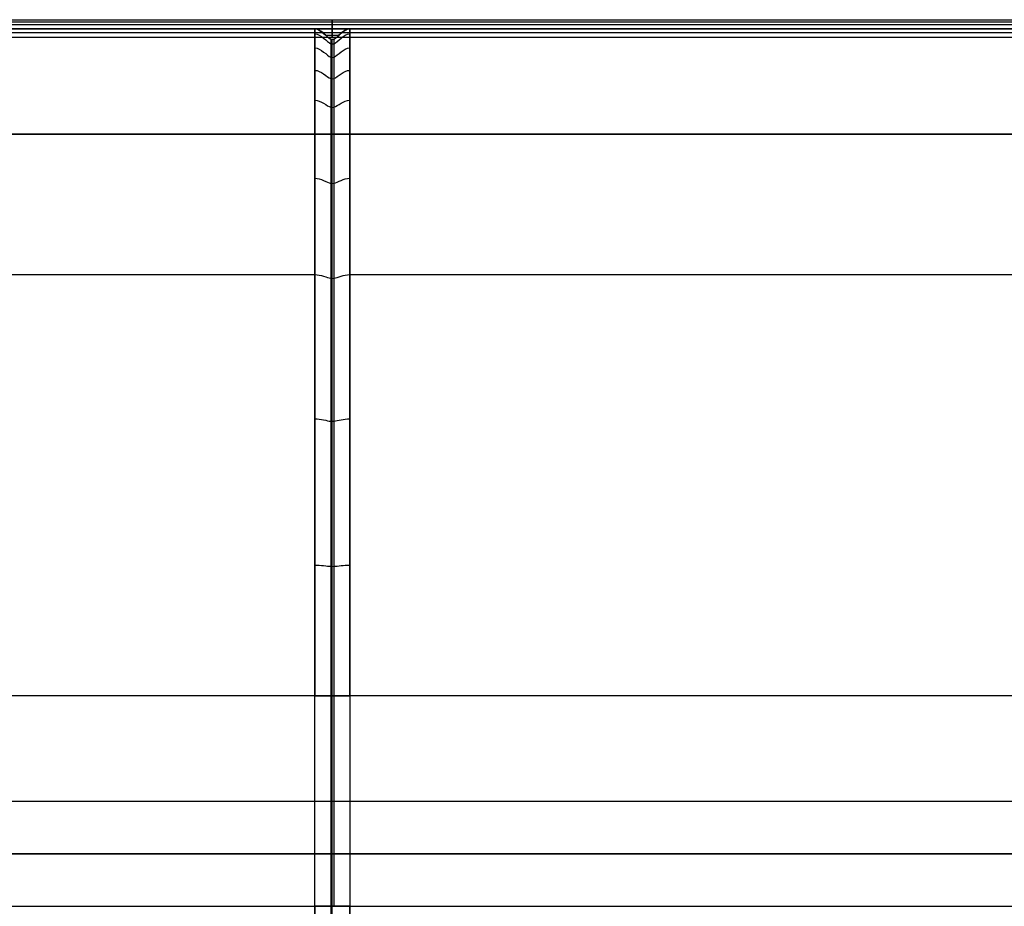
# Model space of a CAD drawing. Header units: millimetres. Extents: x -710 to 710, y 0 to 720.
# Tile 104 of 135: x -89 to 191, y 467 to 720. Entities that reach past the tile are written whole.
import ezdxf

# ---------------------------------------------------------------- set-up
doc = ezdxf.new("R2010")
doc.units = ezdxf.units.MM
doc.header["$MEASUREMENT"] = 0
doc.layers.add('IGES LEVEL 36', color=7, linetype='Continuous')
doc.layers.add('IGES LEVEL 40', color=7, linetype='Continuous')

msp = doc.modelspace()

# ---------------------------------------------------------------- linework, layer by layer
at = {"layer": 'IGES LEVEL 36'}
for points in [[(-682.5, 687, -315), (0, 687, -315), (682.5, 687, -315)], [(682.5, 687, -333), (0, 687, -333), (-682.5, 687, -333)]]:
    msp.add_open_spline(points, degree=2, dxfattribs=at)
at = {"layer": 'IGES LEVEL 36', "color": 255}
for points in [[(-682.5, 687, -333), (0, 687, -333), (682.5, 687, -333)], [(682.5, 687, -315), (0, 687, -315), (-682.5, 687, -315)], [(-682.5, 687, -324), (0, 687, -324), (682.5, 687, -324)], [(-682.5, 687, -315), (0, 687, -315), (682.5, 687, -315)], [(682.5, 687, -333), (0, 687, -333), (-682.5, 687, -333)], [(0, 687, -315), (0, 687, -324), (0, 687, -333)], [(0, 277, -315), (0, 482, -315), (0, 687, -315)], [(0, 277, -333), (0, 482, -333), (0, 687, -333)], [(682.5, 482, -315), (0, 482, -315), (-682.5, 482, -315)], [(-682.5, 482, -333), (0, 482, -333), (682.5, 482, -333)]]:
    msp.add_open_spline(points, degree=2, dxfattribs=at)
at = {"layer": 'IGES LEVEL 40', "color": 253, "extrusion": (1, 0, 0)}
for start, end in [(270, 90), (90, 270)]:
    msp.add_arc((717, -338), 2.5, start, end, dxfattribs=at)
at = {"layer": 'IGES LEVEL 40', "color": 253}
for points, degree in [([(696.45, 719.45, -338.49), (0, 719.45, -338.49), (-696.45, 719.45, -338.49)], 2), ([(695.93, 718.93, -336.41), (0, 718.93, -336.41), (-695.93, 718.93, -336.41)], 2), ([(695.18, 718.18, -340.2), (0, 718.18, -340.2), (-695.18, 718.18, -340.2)], 2), ([(-694, 717, -340.5), (0, 717, -340.5), (694, 717, -340.5)], 2), ([(694, 717, -340.5), (0, 717, -340.5), (-694, 717, -340.5)], 2), ([(692.82, 715.82, -340.2), (0, 715.82, -340.2), (-692.82, 715.82, -340.2)], 2), ([(-692, 717, -318), (-348.5, 717, -318), (-5, 717, -318)], 2), ([(-692, 717, -335.5), (-348.5, 717, -335.5), (-5, 717, -335.5)], 2), ([(-5, 717, -318), (-348.5, 717, -318), (-692, 717, -318)], 2), ([(-692, 717, -326.75), (-348.5, 717, -326.75), (-5, 717, -326.75)], 2), ([(-692, 717, -335.5), (-348.5, 717, -335.5), (-5, 717, -335.5)], 2), ([(5, 717, -335.5), (0, 717, -335.5), (-5, 717, -335.5)], 2), ([(-5, 717, -335.5), (-5, 717, -326.75), (-5, 717, -318)], 2), ([(-5, 717, -335.5), (-5, 717, -326.75), (-5, 717, -318)], 2), ([(-5, 717, -335.5), (0, 717, -335.5), (5, 717, -335.5)], 2), ([(1.8, 715.07, -336.41), (0.03, 715.07, -336.41), (-1.74, 715.07, -336.41)], 2), ([(5, 716.62, -311.66), (5, 715.91, -305.8), (4.99, 714.17, -300.09), (5, 711.57, -294.78)], 3), ([(5, 711.57, -294.78), (4.99, 714.17, -300.09), (5, 715.91, -305.8), (5, 716.62, -311.66)], 3), ([(5, 717, -318), (5, 717, -315.85), (5, 716.87, -313.74), (5, 716.62, -311.66)], 3), ([(5, 716.62, -311.66), (5, 716.87, -313.74), (5, 717, -315.85), (5, 717, -318)], 3), ([(5, 717, -318), (348.5, 717, -318), (692, 717, -318)], 2), ([(5, 717, -318), (5, 717, -326.75), (5, 717, -335.5)], 2), ([(5, 717, -335.5), (348.5, 717, -335.5), (692, 717, -335.5)], 2), ([(692, 717, -318), (348.5, 717, -318), (5, 717, -318)], 2), ([(5, 717, -318), (5, 717, -326.75), (5, 717, -335.5)], 2), ([(5, 717, -326.75), (348.5, 717, -326.75), (692, 717, -326.75)], 2), ([(5, 717, -335.5), (348.5, 717, -335.5), (692, 717, -335.5)], 2), ([(691.55, 714.55, -338.49), (0, 714.55, -338.49), (-691.55, 714.55, -338.49)], 2), ([(-1.08, 714.5, -338), (-346.29, 714.5, -338), (-691.5, 714.5, -338)], 2), ([(-1.08, 714.5, -338), (-346.29, 714.5, -338), (-691.5, 714.5, -338)], 2), ([(-0.37, 714.07, -318), (-0.37, 714.07, -328), (-0.37, 714.07, -338)], 2), ([(0, 279.5, -338), (0, 496.75, -338), (0, 714, -338)], 2), ([(0.43, 714.09, -318), (0.43, 714.09, -328), (0.43, 714.09, -338)], 2), ([(691.5, 714.5, -338), (346.32, 714.5, -338), (1.13, 714.5, -338)], 2), ([(691.5, 714.5, -338), (346.32, 714.5, -338), (1.13, 714.5, -338)], 2), ([(-601.56, 647, -245.5), (-303.28, 647, -245.5), (-5, 647, -245.5)], 2), ([(5, 647, -245.5), (303.28, 647, -245.5), (601.56, 647, -245.5)], 2), ([(-5, 527, -223), (-254.5, 527, -223), (-504, 527, -223)], 2), ([(-5, 527, -223), (-254.5, 527, -223), (-504, 527, -223)], 2), ([(-5, 467, -223), (-5, 497, -223), (-5, 527, -223)], 2), ([(-5, 467, -223), (-5, 497, -223), (-5, 527, -223)], 2), ([(-0.37, 527, -225.93), (-0.37, 497, -225.93), (-0.37, 467, -225.93)], 2), ([(0.43, 527, -225.91), (0.43, 497, -225.91), (0.43, 467, -225.91)], 2), ([(5, 527, -223), (5, 497, -223), (5, 467, -223)], 2), ([(504, 527, -223), (254.5, 527, -223), (5, 527, -223)], 2), ([(504, 527, -223), (254.5, 527, -223), (5, 527, -223)], 2), ([(5, 527, -223), (5, 497, -223), (5, 467, -223)], 2), ([(-691.5, 497, -338), (0, 497, -338), (691.5, 497, -338)], 2), ([(-504, 497, -223), (-254.5, 497, -223), (-5, 497, -223)], 2), ([(5, 497, -223), (254.5, 497, -223), (504, 497, -223)], 2), ([(-504, 467, -223), (-254.5, 467, -223), (-5, 467, -223)], 2), ([(-504, 467, -223), (-254.5, 467, -223), (-5, 467, -223)], 2), ([(5, 467, -223), (254.5, 467, -223), (504, 467, -223)], 2), ([(5, 467, -223), (254.5, 467, -223), (504, 467, -223)], 2)]:
    msp.add_open_spline(points, degree=degree, dxfattribs=at)
at = {"layer": 'IGES LEVEL 40'}
for points, degree in [([(694, 717, -340.5), (0, 717, -340.5), (-694, 717, -340.5)], 2), ([(-5, 717, -318), (-348.5, 717, -318), (-692, 717, -318)], 2), ([(-692, 717, -335.5), (-348.5, 717, -335.5), (-5, 717, -335.5)], 2), ([(-5, 717, -335.5), (-5, 717, -326.75), (-5, 717, -318)], 2), ([(-5, 717, -335.5), (0, 717, -335.5), (5, 717, -335.5)], 2), ([(5, 711.57, -294.78), (4.99, 714.17, -300.09), (5, 715.91, -305.8), (5, 716.62, -311.66)], 3), ([(5, 716.62, -311.66), (5, 716.87, -313.74), (5, 717, -315.85), (5, 717, -318)], 3), ([(5, 717, -318), (5, 717, -326.75), (5, 717, -335.5)], 2), ([(692, 717, -318), (348.5, 717, -318), (5, 717, -318)], 2), ([(5, 717, -335.5), (348.5, 717, -335.5), (692, 717, -335.5)], 2), ([(-1.08, 714.5, -338), (-346.29, 714.5, -338), (-691.5, 714.5, -338)], 2), ([(691.5, 714.5, -338), (346.32, 714.5, -338), (1.13, 714.5, -338)], 2), ([(-5, 527, -223), (-254.5, 527, -223), (-504, 527, -223)], 2), ([(-5, 467, -223), (-5, 497, -223), (-5, 527, -223)], 2), ([(5, 527, -223), (5, 497, -223), (5, 467, -223)], 2), ([(504, 527, -223), (254.5, 527, -223), (5, 527, -223)], 2), ([(-504, 467, -223), (-254.5, 467, -223), (-5, 467, -223)], 2), ([(5, 467, -223), (254.5, 467, -223), (504, 467, -223)], 2)]:
    msp.add_open_spline(points, degree=degree, dxfattribs=at)
for points, knots in [([(-5, 717, -318), (-5, 717, -313.83), (-5, 716.04, -305.8), (-5, 711.96, -294.63), (-5, 705.53, -284.33), (-5, 694.15, -271.74), (-5, 675.33, -258.1), (-5, 644.43, -243.52), (-5, 605.98, -231.94), (-5, 563.48, -224.57), (-5, 538.11, -223), (-5, 527, -223)], [0, 0, 0, 0, 0.0625, 0.125, 0.1875, 0.25, 0.375, 0.5, 0.666667, 0.833333, 1, 1, 1, 1]), ([(-5, 717, -318), (-3.2, 717, -318), (-1.12, 713.87, -318), (1.44, 714.1, -318), (3.2, 717, -318), (5, 717, -318)], [0, 0, 0, 0, 0.404999, 0.504999, 1, 1, 1, 1]), ([(-1.08, 714.5, -338), (-1.08, 714.5, -337.5), (-1.28, 714.66, -337.03), (-1.79, 715.11, -336.31), (-2.11, 715.4, -336.05), (-2.8, 716, -335.68), (-3.18, 716.31, -335.58), (-4.03, 716.81, -335.49), (-4.5, 717, -335.5), (-5, 717, -335.5)], [0, 0, 0, 0, 0.25, 0.25, 0.5, 0.5, 0.75, 0.75, 1, 1, 1, 1]), ([(5, 717, -335.5), (4.5, 717, -335.5), (4.03, 716.81, -335.49), (3.2, 716.31, -335.58), (2.82, 715.99, -335.68), (2.15, 715.39, -336.05), (1.84, 715.1, -336.32), (1.33, 714.65, -337.04), (1.13, 714.5, -337.5), (1.13, 714.5, -338)], [0, 0, 0, 0, 0.25, 0.25, 0.5, 0.5, 0.75, 0.75, 1, 1, 1, 1]), ([(1.13, 714.5, -338), (0.89, 714.32, -338), (0.39, 714.01, -338), (-0.28, 713.95, -338), (-0.83, 714.3, -338), (-1.08, 714.5, -338)], [0.4086754, 0.4086754, 0.4086754, 0.4086754, 0.4950011, 0.5950011, 0.6714529, 0.6714529, 0.6714529, 0.6714529]), ([(5, 527, -223), (5, 538.11, -223), (5, 563.48, -224.57), (5, 605.98, -231.94), (5, 644.43, -243.52), (5, 675.33, -258.1), (5, 694.15, -271.74), (5, 705.53, -284.33), (5, 709.82, -291.2), (5, 711.57, -294.78)], [0, 0, 0, 0, 0.1666667, 0.3333333, 0.5, 0.625, 0.75, 0.8125, 0.875, 0.875, 0.875, 0.875]), ([(5, 527, -223), (3.2, 527, -223), (1.44, 527, -225.9), (-1.12, 527, -226.13), (-3.2, 527, -223), (-5, 527, -223)], [0, 0, 0, 0, 0.495001, 0.595001, 1, 1, 1, 1]), ([(-5, 467, -223), (-3.2, 467, -223), (-1.12, 467, -226.13), (1.44, 467, -225.9), (3.2, 467, -223), (5, 467, -223)], [0, 0, 0, 0, 0.404999, 0.504999, 1, 1, 1, 1]), ([(-5, 467, -223), (-5, 455.89, -223), (-5, 430.52, -224.57), (-5, 388.02, -231.94), (-5, 349.57, -243.52), (-5, 318.67, -258.1), (-5, 299.85, -271.74), (-5, 288.47, -284.33), (-5, 282.04, -294.63), (-5, 277.96, -305.8), (-5, 277, -313.83), (-5, 277, -318)], [0, 0, 0, 0, 0.166667, 0.333333, 0.5, 0.625, 0.75, 0.8125, 0.875, 0.9375, 1, 1, 1, 1]), ([(5, 282.43, -294.78), (5, 284.18, -291.2), (5, 288.47, -284.33), (5, 299.85, -271.74), (5, 318.67, -258.1), (5, 349.57, -243.52), (5, 388.02, -231.94), (5, 430.52, -224.57), (5, 455.89, -223), (5, 467, -223)], [0.125, 0.125, 0.125, 0.125, 0.1875, 0.25, 0.375, 0.5, 0.6666667, 0.8333333, 1, 1, 1, 1])]:
    msp.add_open_spline(points, degree=3, knots=knots, dxfattribs=at)
at = {"layer": 'IGES LEVEL 40', "color": 253}
for points, knots in [([(-5, 717, -335.5), (-4.5, 717, -335.5), (-4.03, 716.81, -335.49), (-3.18, 716.31, -335.58), (-2.8, 716, -335.68), (-2.11, 715.4, -336.05), (-1.79, 715.11, -336.31), (-1.28, 714.66, -337.03), (-1.08, 714.5, -337.5), (-1.08, 714.5, -338)], [5, 5, 5, 5, 5.25, 5.25, 5.5, 5.5, 5.75, 5.75, 6, 6, 6, 6]), ([(-5, 717, -318), (-3.2, 717, -318), (-1.12, 713.87, -318), (1.44, 714.1, -318), (3.2, 717, -318), (5, 717, -318)], [3.875, 3.875, 3.875, 3.875, 4.279999, 4.379999, 4.875, 4.875, 4.875, 4.875]), ([(-5, 527, -223), (-5, 538.11, -223), (-5, 563.48, -224.57), (-5, 605.98, -231.94), (-5, 644.43, -243.52), (-5, 675.33, -258.1), (-5, 694.15, -271.74), (-5, 705.53, -284.33), (-5, 711.96, -294.63), (-5, 716.04, -305.8), (-5, 717, -313.83), (-5, 717, -318)], [2.875, 2.875, 2.875, 2.875, 3.041667, 3.208333, 3.375, 3.5, 3.625, 3.6875, 3.75, 3.8125, 3.875, 3.875, 3.875, 3.875]), ([(-5, 717, -318), (-5, 717, -313.83), (-5, 716.04, -305.8), (-5, 711.96, -294.63), (-5, 705.53, -284.33), (-5, 694.15, -271.74), (-5, 675.33, -258.1), (-5, 644.43, -243.52), (-5, 605.98, -231.94), (-5, 563.48, -224.57), (-5, 538.11, -223), (-5, 527, -223)], [0, 0, 0, 0, 0.0625, 0.125, 0.1875, 0.25, 0.375, 0.5, 0.666667, 0.833333, 1, 1, 1, 1]), ([(-5, 717, -318), (-3.2, 717, -318), (-1.12, 713.87, -318), (1.44, 714.1, -318), (3.2, 717, -318), (5, 717, -318)], [4.262778, 4.262778, 4.262778, 4.262778, 4.667776, 4.767776, 5.262778, 5.262778, 5.262778, 5.262778]), ([(-1.08, 714.5, -338), (-1.08, 714.5, -337.5), (-1.28, 714.66, -337.03), (-1.79, 715.11, -336.31), (-2.11, 715.4, -336.05), (-2.8, 716, -335.68), (-3.18, 716.31, -335.58), (-4.03, 716.81, -335.49), (-4.5, 717, -335.5), (-5, 717, -335.5)], [2.262778, 2.262778, 2.262778, 2.262778, 2.512778, 2.512778, 2.762778, 2.762778, 3.012778, 3.012778, 3.262778, 3.262778, 3.262778, 3.262778]), ([(-5, 717, -328), (-3.2, 717, -328), (-1.12, 713.87, -328), (1.44, 714.1, -328), (3.2, 717, -328), (5, 717, -328)], [0, 0, 0, 0, 0.404999, 0.504999, 1, 1, 1, 1]), ([(-5, 715.6, -305.95), (-3.2, 715.6, -305.95), (-1.12, 712.56, -306.67), (1.44, 712.78, -306.62), (3.19, 715.59, -305.95), (4.99, 715.6, -305.95)], [0, 0, 0, 0, 0.1773716, 0.2211671, 0.4374816, 0.4374816, 0.4374816, 0.4374816]), ([(1.13, 714.5, -338), (1.13, 714.5, -337.5), (1.33, 714.65, -337.04), (1.84, 715.1, -336.32), (2.15, 715.39, -336.05), (2.82, 715.99, -335.68), (3.2, 716.31, -335.58), (4.03, 716.81, -335.49), (4.5, 717, -335.5), (5, 717, -335.5)], [3, 3, 3, 3, 3.25, 3.25, 3.5, 3.5, 3.75, 3.75, 4, 4, 4, 4]), ([(5, 717, -335.5), (4.5, 717, -335.5), (4.03, 716.81, -335.49), (3.2, 716.31, -335.58), (2.82, 715.99, -335.68), (2.15, 715.39, -336.05), (1.84, 715.1, -336.32), (1.33, 714.65, -337.04), (1.13, 714.5, -337.5), (1.13, 714.5, -338)], [1, 1, 1, 1, 1.25, 1.25, 1.5, 1.5, 1.75, 1.75, 2, 2, 2, 2]), ([(1.13, 714.5, -338), (0.89, 714.32, -338), (0.39, 714.01, -338), (-0.28, 713.95, -338), (-0.83, 714.3, -338), (-1.08, 714.5, -338)], [2, 2, 2, 2, 2.0863257, 2.1863257, 2.2627775, 2.2627775, 2.2627775, 2.2627775]), ([(1.13, 714.5, -338), (0.89, 714.32, -338), (0.39, 714.01, -338), (-0.28, 713.95, -338), (-0.83, 714.3, -338), (-1.08, 714.5, -338)], [4, 4, 4, 4, 4.0863257, 4.1863257, 4.2627775, 4.2627775, 4.2627775, 4.2627775]), ([(-0.37, 714.07, -318), (-0.37, 714.07, -314.06), (-0.37, 713.16, -306.49), (-0.37, 709.32, -295.94), (-0.37, 703.19, -286.13), (-0.37, 692.24, -274), (-0.37, 673.88, -260.67), (-0.37, 643.42, -246.28), (-0.37, 605.32, -234.8), (-0.37, 563.12, -227.49), (-0.37, 537.99, -225.93), (-0.37, 527, -225.93)], [0, 0, 0, 0, 0.0625, 0.125, 0.1875, 0.25, 0.375, 0.5, 0.666667, 0.833333, 1, 1, 1, 1]), ([(0.43, 714.09, -318), (0.43, 714.09, -314.06), (0.43, 713.18, -306.48), (0.43, 709.34, -295.94), (0.43, 703.21, -286.12), (0.43, 692.25, -273.98), (0.43, 673.89, -260.65), (0.43, 643.42, -246.26), (0.43, 605.32, -234.78), (0.43, 563.12, -227.47), (0.43, 537.99, -225.91), (0.43, 527, -225.91)], [0, 0, 0, 0, 0.0625, 0.125, 0.1875, 0.25, 0.375, 0.5, 0.666667, 0.833333, 1, 1, 1, 1]), ([(-5, 711.57, -294.78), (-3.2, 711.57, -294.78), (-1.12, 708.76, -296.15), (1.44, 708.96, -296.05), (3.2, 711.57, -294.78), (5, 711.57, -294.78)], [0, 0, 0, 0, 0.1773716, 0.2211671, 0.4379557, 0.4379557, 0.4379557, 0.4379557]), ([(5, 711.57, -294.78), (5, 709.82, -291.2), (5, 705.53, -284.33), (5, 694.15, -271.74), (5, 675.33, -258.1), (5, 644.43, -243.52), (5, 605.98, -231.94), (5, 563.48, -224.57), (5, 538.11, -223), (5, 527, -223)], [1, 1, 1, 1, 1.0625, 1.125, 1.25, 1.375, 1.5416667, 1.7083333, 1.875, 1.875, 1.875, 1.875]), ([(5, 527, -223), (5, 538.11, -223), (5, 563.48, -224.57), (5, 605.98, -231.94), (5, 644.43, -243.52), (5, 675.33, -258.1), (5, 694.15, -271.74), (5, 705.53, -284.33), (5, 709.82, -291.2), (5, 711.57, -294.78)], [0, 0, 0, 0, 0.1666667, 0.3333333, 0.5, 0.625, 0.75, 0.8125, 0.875, 0.875, 0.875, 0.875]), ([(-5, 705.18, -284.48), (-3.2, 705.18, -284.48), (-1.12, 702.69, -286.37), (1.44, 702.87, -286.23), (3.2, 705.18, -284.48), (5, 705.18, -284.48)], [0, 0, 0, 0, 0.1773716, 0.2211671, 0.4379557, 0.4379557, 0.4379557, 0.4379557]), ([(-5, 696.69, -275.03), (-3.2, 696.69, -275.03), (-1.12, 694.53, -277.29), (1.44, 694.68, -277.13), (3.2, 696.69, -275.03), (5, 696.69, -275.03)], [0, 0, 0, 0, 0.1773716, 0.2211671, 0.4379557, 0.4379557, 0.4379557, 0.4379557]), ([(-5, 674.46, -258.64), (-3.2, 674.46, -258.64), (-1.12, 672.88, -261.34), (1.44, 673, -261.15), (3.2, 674.46, -258.64), (5, 674.46, -258.64)], [0, 0, 0, 0, 0.1773716, 0.2211671, 0.4379557, 0.4379557, 0.4379557, 0.4379557]), ([(-5, 647, -245.5), (-3.2, 647, -245.5), (-1.12, 645.85, -248.41), (1.44, 645.94, -248.2), (3.2, 647, -245.5), (5, 647, -245.5)], [0, 0, 0, 0, 0.1773716, 0.2211671, 0.4379557, 0.4379557, 0.4379557, 0.4379557]), ([(-5, 605.89, -232.81), (-3.2, 605.89, -232.81), (-1.12, 605.17, -235.86), (1.44, 605.22, -235.64), (3.2, 605.89, -232.81), (5, 605.89, -232.81)], [0, 0, 0, 0, 0.1773716, 0.2211671, 0.4379557, 0.4379557, 0.4379557, 0.4379557]), ([(-5, 564.22, -225.41), (-3.2, 564.22, -225.41), (-1.12, 563.85, -228.51), (1.44, 563.87, -228.29), (3.2, 564.22, -225.41), (5, 564.22, -225.41)], [0, 0, 0, 0, 0.1773716, 0.2211671, 0.4379557, 0.4379557, 0.4379557, 0.4379557]), ([(-5, 527, -223), (-3.2, 527, -223), (-1.12, 527, -226.13), (1.44, 527, -225.9), (3.2, 527, -223), (5, 527, -223)], [0, 0, 0, 0, 0.404999, 0.504999, 1, 1, 1, 1]), ([(5, 527, -223), (3.2, 527, -223), (1.44, 527, -225.9), (-1.12, 527, -226.13), (-3.2, 527, -223), (-5, 527, -223)], [1.875, 1.875, 1.875, 1.875, 2.370001, 2.470001, 2.875, 2.875, 2.875, 2.875]), ([(-5, 497, -223), (-3.2, 497, -223), (-1.12, 497, -226.13), (1.44, 497, -225.9), (3.2, 497, -223), (5, 497, -223)], [0, 0, 0, 0, 0.404999, 0.504999, 1, 1, 1, 1]), ([(5, 467, -223), (3.2, 467, -223), (1.44, 467, -225.9), (-1.12, 467, -226.13), (-3.2, 467, -223), (-5, 467, -223)], [-1, -1, -1, -1, -0.504999, -0.404999, 0, 0, 0, 0]), ([(-5, 467, -223), (-3.2, 467, -223), (-1.12, 467, -226.13), (1.44, 467, -225.9), (3.2, 467, -223), (5, 467, -223)], [1.5084936, 1.5084936, 1.5084936, 1.5084936, 1.9134925, 2.0134925, 2.5084936, 2.5084936, 2.5084936, 2.5084936]), ([(-5, 277, -318), (-5, 277, -313.83), (-5, 277.96, -305.8), (-5, 282.04, -294.63), (-5, 288.47, -284.33), (-5, 299.85, -271.74), (-5, 318.67, -258.1), (-5, 349.57, -243.52), (-5, 388.02, -231.94), (-5, 430.52, -224.57), (-5, 455.89, -223), (-5, 467, -223)], [0.5084936, 0.5084936, 0.5084936, 0.5084936, 0.5709936, 0.6334936, 0.6959936, 0.7584936, 0.8834936, 1.0084936, 1.1751602, 1.3418269, 1.5084936, 1.5084936, 1.5084936, 1.5084936]), ([(-5, 467, -223), (-5, 455.89, -223), (-5, 430.52, -224.57), (-5, 388.02, -231.94), (-5, 349.57, -243.52), (-5, 318.67, -258.1), (-5, 299.85, -271.74), (-5, 288.47, -284.33), (-5, 282.04, -294.63), (-5, 277.96, -305.8), (-5, 277, -313.83), (-5, 277, -318)], [0, 0, 0, 0, 0.166667, 0.333333, 0.5, 0.625, 0.75, 0.8125, 0.875, 0.9375, 1, 1, 1, 1]), ([(-0.37, 467, -225.93), (-0.37, 456.01, -225.93), (-0.37, 430.88, -227.49), (-0.37, 388.68, -234.8), (-0.37, 350.58, -246.28), (-0.37, 320.12, -260.67), (-0.37, 301.76, -274), (-0.37, 290.81, -286.13), (-0.37, 284.68, -295.94), (-0.37, 280.84, -306.49), (-0.37, 279.93, -314.06), (-0.37, 279.93, -318)], [0, 0, 0, 0, 0.166667, 0.333333, 0.5, 0.625, 0.75, 0.8125, 0.875, 0.9375, 1, 1, 1, 1]), ([(5, 467, -223), (5, 455.89, -223), (5, 430.52, -224.57), (5, 388.02, -231.94), (5, 349.57, -243.52), (5, 318.67, -258.1), (5, 299.85, -271.74), (5, 288.47, -284.33), (5, 284.18, -291.2), (5, 282.43, -294.78)], [2.5084936, 2.5084936, 2.5084936, 2.5084936, 2.6751602, 2.8418269, 3.0084936, 3.1334936, 3.2584936, 3.3209936, 3.3834936, 3.3834936, 3.3834936, 3.3834936]), ([(5, 282.43, -294.78), (5, 284.18, -291.2), (5, 288.47, -284.33), (5, 299.85, -271.74), (5, 318.67, -258.1), (5, 349.57, -243.52), (5, 388.02, -231.94), (5, 430.52, -224.57), (5, 455.89, -223), (5, 467, -223)], [0.0743912, 0.0743912, 0.0743912, 0.0743912, 0.1368912, 0.1993912, 0.3243912, 0.4493912, 0.6160579, 0.7827245, 0.9493912, 0.9493912, 0.9493912, 0.9493912])]:
    msp.add_open_spline(points, degree=3, knots=knots, dxfattribs=at)

doc.saveas('drawing.dxf')
